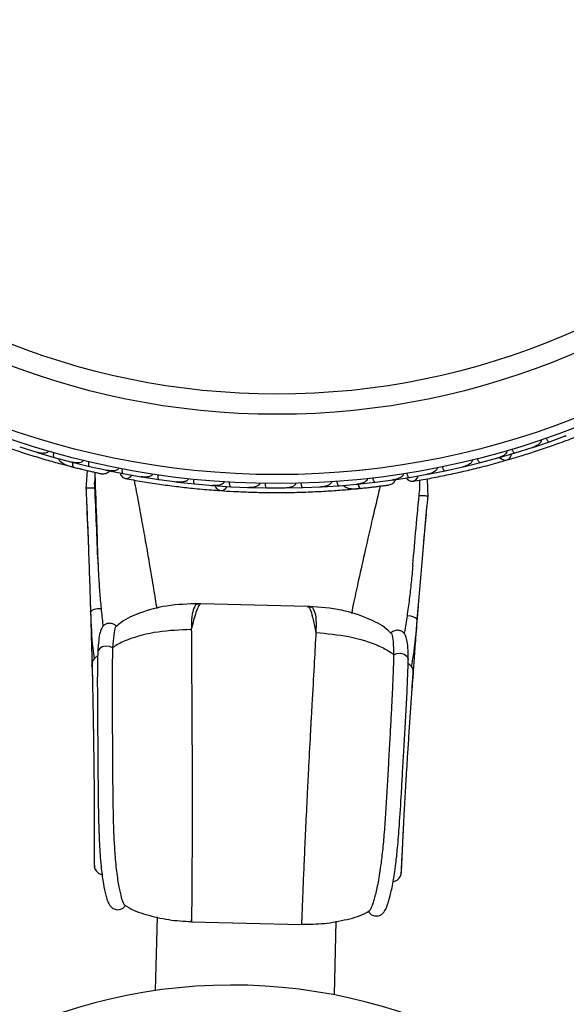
# Model space of a CAD drawing. Header units: millimetres. Extents: x 67.9 to 154, y 110.8 to 178.6.
# Tile 99 of 109: x 127.7 to 130.7, y 129.7 to 135.2. Entities that reach past the tile are written whole.
import ezdxf

# ---------------------------------------------------------------- set-up
doc = ezdxf.new("R2010")
doc.units = ezdxf.units.MM
doc.styles.add('SLDTEXTSTYLE0', font='TXT', dxfattribs={"width": 0.75})
doc.dimstyles.new('SLDDIMSTYLE0', dxfattribs={"dimtxt": 3.5, "dimasz": 3.302, "dimexe": 0, "dimexo": 0.0625, "dimgap": 0.875, "dimtad": 1, "dimdec": 0, "dimlfac": 20, "dimrnd": 1e-09, "dimzin": 12, "dimdsep": 46, "dimtxsty": 'SLDTEXTSTYLE0', "dimsah": 1, "dimcen": 0.09, "dimadec": 0, "dimazin": 3, "dimtfac": 1, "dimtofl": 0, "dimtmove": 0, "dimatfit": 3, "dimfxl": 1, "dimfrac": 2, "dimtolj": 1, "dimtzin": 12, "dimarcsym": 0})

# ---------------------------------------------------------------- blocks, each defined once
blk = doc.blocks.new('_D')
at = {"color": 7, "linetype": 'Continuous', "lineweight": 18, "transparency": 16777216}
for p, q in [((130.226, 141.8453), (153.9517, 141.8453)), ((152.9517, 141.8453), (152.9517, 114.3453)), ((129.4723, 114.3453), (153.9517, 114.3453))]:
    blk.add_line(p, q, dxfattribs=at)
for points in [[(152.9517, 141.8453), (152.4437, 138.5433), (153.4597, 138.5433)], [(152.9517, 114.3453), (153.4597, 117.6473), (152.4437, 117.6473)]]:
    blk.add_solid(points, dxfattribs=at)
at = {"color": 7, "linetype": 'Continuous', "lineweight": 18, "transparency": 16777216, "insert": (148.44, 125.2081), "char_height": 3.5, "attachment_point": 1, "rotation": 90, "style": 'SLDTEXTSTYLE0'}
blk.add_mtext('550', dxfattribs=at)

msp = doc.modelspace()

# ---------------------------------------------------------------- linework, layer by layer
at = {"color": 7, "linetype": 'Continuous', "lineweight": 25}
for p, q in [((130.525, 132.7874), (130.6175, 132.8187)), ((130.6174, 132.8188), (130.712, 132.8534)), ((130.7052, 132.8509), (130.712, 132.8533)), ((127.6609, 132.7905), (127.7573, 132.7603)), ((127.7507, 132.7624), (127.7573, 132.7603)), ((127.7598, 132.7592), (127.8538, 132.7317)), ((130.3325, 132.7292), (130.4263, 132.7564)), ((130.4263, 132.7565), (130.5223, 132.7869)), ((130.5151, 132.7846), (130.5221, 132.7869)), ((127.8539, 132.7317), (127.9518, 132.7057)), ((127.9457, 132.7073), (127.9519, 132.7057)), ((127.9544, 132.7046), (128.0501, 132.6812)), ((130.1372, 132.6793), (130.2323, 132.7025)), ((130.2323, 132.7026), (130.3297, 132.7288)), ((130.3224, 132.7269), (130.3295, 132.7288)), ((127.9139, 132.6896), (127.9564, 132.6785)), ((128.0375, 132.6587), (128.0299, 132.5536)), ((128.0501, 132.6813), (128.1497, 132.6595)), ((128.1415, 132.6607), (128.2386, 132.6412)), ((128.1442, 132.6607), (128.1498, 132.6594)), ((129.5901, 132.6622), (129.5414, 132.6573)), ((129.939, 132.638), (130.0356, 132.657)), ((130.0356, 132.6571), (130.1344, 132.6791)), ((130.1271, 132.6775), (130.1341, 132.679)), ((128.2386, 132.6413), (128.3389, 132.6237)), ((128.332, 132.6249), (128.3385, 132.6238)), ((128.3416, 132.6229), (128.4388, 132.6077)), ((128.4388, 132.6078), (128.5392, 132.5947)), ((128.5319, 132.5957), (128.5389, 132.5948)), ((128.5419, 132.594), (128.6393, 132.5832)), ((129.5473, 132.5824), (129.6452, 132.593)), ((129.6452, 132.5931), (129.7462, 132.6067)), ((129.7381, 132.6051), (129.836, 132.62)), ((129.7406, 132.6059), (129.7464, 132.6067)), ((129.836, 132.6201), (129.9362, 132.6378)), ((129.9293, 132.6366), (129.9359, 132.6378)), ((129.9404, 132.5072), (129.9379, 132.6123)), ((128.0806, 132.5609), (128.0805, 132.5609)), ((128.6393, 132.5833), (128.7398, 132.5747)), ((128.7322, 132.5753), (128.7396, 132.5746)), ((128.7425, 132.574), (128.84, 132.5675)), ((128.84, 132.5676), (128.9406, 132.5634)), ((128.933, 132.5637), (128.9404, 132.5634)), ((128.9433, 132.5629), (129.0409, 132.5607)), ((129.0409, 132.5608), (129.1416, 132.5609)), ((129.1343, 132.5609), (129.1416, 132.5609)), ((129.1444, 132.5606), (129.2421, 132.5626)), ((129.2421, 132.5627), (129.343, 132.5673)), ((129.3361, 132.567), (129.343, 132.5673)), ((129.3457, 132.567), (129.4435, 132.5734)), ((129.4435, 132.5734), (129.5444, 132.5825)), ((129.5143, 132.5544), (129.5228, 132.5552)), ((129.5382, 132.5819), (129.5445, 132.5825)), ((128.0834, 132.4999), (128.0834, 132.4999)), ((128.035, 132.4611), (128.0373, 132.4036)), ((128.0364, 132.4286), (128.0381, 132.385)), ((129.9223, 132.3199), (129.9278, 132.3827)), ((129.9248, 132.3476), (129.9308, 132.4151)), ((128.0939, 132.2538), (128.0978, 132.1363)), ((128.6721, 131.912), (128.6701, 131.9131)), ((129.2679, 131.8991), (128.6721, 131.9136)), ((129.2678, 131.8958), (129.2699, 131.8963)), ((128.1797, 131.6688), (128.1797, 131.6673)), ((128.0965, 131.6442), (128.0965, 131.643)), ((129.7478, 131.6308), (129.7478, 131.6292)), ((129.8297, 131.6021), (129.8297, 131.6009)), ((128.0749, 130.9922), (128.075, 130.985)), ((129.8192, 130.9427), (129.8205, 130.9642)), ((128.4275, 130.1638), (128.4175, 129.7525)), ((128.6198, 130.1358), (129.2338, 130.1209)), ((129.4173, 129.7282), (129.4272, 130.1395))]:
    msp.add_line(p, q, dxfattribs=at)
at = {"color": 1, "linetype": 'Continuous', "lineweight": 25}
for p, q in [((128.0719, 131.2029), (128.072, 131.206)), ((129.8329, 131.1602), (129.833, 131.1632))]:
    msp.add_line(p, q, dxfattribs=at)
at = {"color": 1, "linetype": 'Continuous', "lineweight": 25, "flags": 128}
for points in [[(127.9554, 132.7047), (127.9552, 132.7015), (127.9552, 132.6937), (127.9559, 132.687), (127.9574, 132.6819), (127.9595, 132.6784), (127.9622, 132.6768)], [(129.5481, 132.5827), (129.5491, 132.5797), (129.5517, 132.5723), (129.5547, 132.5664), (129.5578, 132.562), (129.561, 132.5595), (129.5641, 132.5588)], [(128.0565, 131.868), (128.0567, 131.8698), (128.0626, 131.8769), (128.0759, 131.8829), (128.0944, 131.8867), (128.115, 131.8877)], [(129.8805, 131.8237), (129.8804, 131.8255), (129.8749, 131.8329), (129.8619, 131.8395), (129.8436, 131.8442), (129.8231, 131.8462)], [(128.1797, 131.6673), (128.1615, 131.6751), (128.1407, 131.6769), (128.1208, 131.6725), (128.1055, 131.6626), (128.0974, 131.6489), (128.0965, 131.6442)], [(129.7478, 131.6292), (129.7663, 131.6361), (129.7872, 131.6369), (129.8068, 131.6316), (129.8216, 131.6209), (129.8291, 131.6068), (129.8297, 131.6021)]]:
    msp.add_lwpolyline(points, dxfattribs=at)
at = {"color": 7, "linetype": 'Continuous', "lineweight": 25, "flags": 128}
for points in [[(130.341, 132.7315), (130.3522, 132.7215), (130.367, 132.7158), (130.3818, 132.7172), (130.3943, 132.7254), (130.4027, 132.7393), (130.4054, 132.7499)], [(128.0102, 132.6649), (128.0098, 132.665), (128.0095, 132.6651)], [(128.2213, 132.6444), (128.2263, 132.6314), (128.2369, 132.6192), (128.2508, 132.6134), (128.2658, 132.6149), (128.2798, 132.6235), (128.2874, 132.6323)], [(129.8187, 132.617), (129.8278, 132.6066), (129.842, 132.5987), (129.857, 132.598), (129.8706, 132.6046), (129.8808, 132.6174), (129.8849, 132.6283)], [(128.7512, 132.5733), (128.7584, 132.5601), (128.7704, 132.5497), (128.7847, 132.5459), (128.7992, 132.5493), (128.8119, 132.5595), (128.8181, 132.5686)]]:
    msp.add_lwpolyline(points, dxfattribs=at)
at = {"color": 7, "linetype": 'Continuous', "lineweight": 25}
for radius in [4.575, 4.525, 4.188, 4.075]:
    msp.add_circle((129.0976, 137.1602), radius, dxfattribs=at)
for centre, radius, start, end in [((127.9183, 132.7146), 0.0257, 205.6192, 251.099), ((129.5099, 132.5794), 0.0257, 225.6192, 271.099), ((128.8456, 126.7832), 3, 32.1304, 148.1711)]:
    msp.add_arc(centre, radius, start, end, dxfattribs=at)
for points, knots in [([(127.2238, 132.9318), (127.2449, 132.9225), (127.287, 132.9041), (127.3662, 132.8712), (127.4539, 132.8368), (127.5479, 132.8022), (127.6447, 132.769), (127.7399, 132.7387), (127.831, 132.7117), (127.8838, 132.6974), (127.9102, 132.6902)], [0, 0, 0, 0, 0.125142, 0.249793, 0.374676, 0.499862, 0.624967, 0.750259, 0.875063, 1, 1, 1, 1]), ([(130.3802, 132.7167), (130.4023, 132.7231), (130.4464, 132.7361), (130.5282, 132.7618), (130.6175, 132.7918), (130.7118, 132.8257), (130.8072, 132.8625), (130.8997, 132.9004), (130.9867, 132.9383), (131.0364, 132.9613), (131.0613, 132.9728)], [0, 0, 0, 0, 0.125142, 0.249793, 0.374676, 0.499862, 0.624967, 0.750259, 0.875063, 1, 1, 1, 1]), ([(130.5709, 132.829), (130.571, 132.8287), (130.5714, 132.8277), (130.5717, 132.8252), (130.5713, 132.8214), (130.5685, 132.8152), (130.5627, 132.8085), (130.5479, 132.7966), (130.5337, 132.7902), (130.5223, 132.7864), (130.5222, 132.7864)], [0, 0, 0, 0, 0.013073, 0.044023, 0.100225, 0.166357, 0.329721, 0.473923, 0.996413, 1, 1, 1, 1]), ([(130.5993, 132.8387), (130.5994, 132.8385), (130.6003, 132.8359), (130.6025, 132.8309), (130.6063, 132.8249), (130.6106, 132.8203), (130.6144, 132.8182), (130.6166, 132.8183), (130.6175, 132.8186), (130.6175, 132.8186)], [0, 0, 0, 0, 0.016742, 0.207072, 0.39855, 0.599335, 0.831038, 0.993495, 1, 1, 1, 1]), ([(127.8214, 132.7668), (127.8211, 132.7659), (127.8204, 132.7639), (127.8178, 132.7608), (127.8123, 132.7572), (127.7974, 132.7532), (127.778, 132.7546), (127.7628, 132.7582), (127.7571, 132.7599), (127.757, 132.7599)], [0, 0, 0, 0, 0.0388574, 0.084812, 0.162938, 0.3126958, 0.7369051, 0.9964149, 1, 1, 1, 1]), ([(127.7598, 132.7591), (127.7598, 132.7591), (127.7589, 132.7593), (127.7582, 132.7602), (127.7575, 132.761)], [0, 0, 0, 0, 0.036597, 1, 1, 1, 1]), ([(127.8506, 132.7585), (127.8502, 132.7569), (127.8492, 132.7529), (127.8484, 132.7464), (127.8486, 132.7396), (127.8502, 132.7343), (127.8523, 132.7322), (127.8536, 132.7316), (127.8539, 132.7316), (127.8539, 132.7316)], [0, 0, 0, 0, 0.11561, 0.3057804, 0.5012224, 0.7256982, 0.9503445, 0.9934853, 1, 1, 1, 1]), ([(130.3802, 132.7687), (130.3804, 132.7682), (130.3808, 132.7664), (130.3807, 132.763), (130.3782, 132.7561), (130.3717, 132.7491), (130.3558, 132.7374), (130.3413, 132.7316), (130.3297, 132.7283), (130.3296, 132.7283)], [0, 0, 0, 0, 0.02335, 0.073462, 0.134698, 0.325553, 0.472796, 0.996411, 1, 1, 1, 1]), ([(130.409, 132.7772), (130.4095, 132.7757), (130.4108, 132.7718), (130.4136, 132.7659), (130.4175, 132.7603), (130.4217, 132.7567), (130.4246, 132.756), (130.426, 132.7562), (130.4263, 132.7563), (130.4263, 132.7563)], [0, 0, 0, 0, 0.115812, 0.305837, 0.501174, 0.72572, 0.95044, 0.993495, 1, 1, 1, 1]), ([(127.8777, 132.7255), (127.8784, 132.7234), (127.8806, 132.7165), (127.8927, 132.7029), (127.9192, 132.688), (127.9476, 132.6806), (127.9623, 132.6767)], [0, 0, 0, 0, 0.072206, 0.238092, 0.606551, 1, 1, 1, 1]), ([(128.0159, 132.715), (128.0157, 132.7143), (128.0152, 132.7126), (128.0133, 132.7096), (128.0087, 132.7058), (127.9966, 132.7011), (127.9766, 132.7004), (127.9601, 132.7031), (127.9517, 132.7052), (127.9516, 132.7053)], [0, 0, 0, 0, 0.027389, 0.072139, 0.141885, 0.269095, 0.620342, 0.996419, 1, 1, 1, 1]), ([(127.9545, 132.7045), (127.9545, 132.7045), (127.9536, 132.7048), (127.9528, 132.7056), (127.9521, 132.7064)], [0, 0, 0, 0, 0.03659, 1, 1, 1, 1]), ([(127.9569, 132.7051), (127.9568, 132.7046), (127.956, 132.6988), (127.9562, 132.6898), (127.9579, 132.6803), (127.9605, 132.6772), (127.9621, 132.6768), (127.9622, 132.6768)], [0, 0, 0, 0, 0.031649, 0.346473, 0.661385, 0.976294, 1, 1, 1, 1]), ([(128.0457, 132.7078), (128.0454, 132.7063), (128.0445, 132.7022), (128.044, 132.6957), (128.0446, 132.6889), (128.0464, 132.6837), (128.0485, 132.6816), (128.0499, 132.6811), (128.0501, 132.6811), (128.0502, 132.6811)], [0, 0, 0, 0, 0.115379, 0.305714, 0.501275, 0.725673, 0.950237, 0.993474, 1, 1, 1, 1]), ([(129.8559, 132.5978), (129.8862, 132.603), (129.944, 132.6129), (130.0412, 132.6322), (130.1351, 132.6528), (130.2311, 132.676), (130.3104, 132.6967), (130.3604, 132.7111), (130.3749, 132.7153)], [0, 0, 0, 0, 0.218056, 0.41472, 0.591204, 0.748988, 0.927243, 1, 1, 1, 1]), ([(130.1867, 132.7168), (130.1868, 132.7159), (130.1871, 132.7144), (130.1869, 132.7113), (130.1851, 132.7062), (130.1804, 132.7005), (130.1694, 132.6915), (130.1538, 132.6841), (130.1402, 132.68), (130.1343, 132.6786), (130.1342, 132.6786)], [0, 0, 0, 0, 0.033619, 0.06472, 0.12594, 0.251128, 0.375462, 0.735616, 0.996419, 1, 1, 1, 1]), ([(130.216, 132.724), (130.2164, 132.7225), (130.2175, 132.7185), (130.2201, 132.7125), (130.2237, 132.7067), (130.2277, 132.7029), (130.2306, 132.7021), (130.232, 132.7023), (130.2323, 132.7024), (130.2323, 132.7024)], [0, 0, 0, 0, 0.115717, 0.305809, 0.501194, 0.725709, 0.950396, 0.993491, 1, 1, 1, 1]), ([(127.9591, 132.6775), (127.9684, 132.6752), (127.9869, 132.6705), (128.0157, 132.6635), (128.0433, 132.657), (128.0683, 132.6512), (128.0895, 132.6465), (128.1053, 132.643), (128.1155, 132.6408), (128.1167, 132.6405), (128.1173, 132.6404)], [0, 0, 0, 0, 0.125334, 0.250235, 0.375705, 0.501507, 0.627081, 0.752403, 0.878333, 1, 1, 1, 1]), ([(127.993, 132.6691), (127.9931, 132.6691), (127.9988, 132.6676), (128.0045, 132.6662), (128.0102, 132.6649)], [0, 0, 0, 0, 0.016689, 1, 1, 1, 1]), ([(128.0816, 132.6483), (128.0813, 132.6422), (128.0804, 132.625), (128.0795, 132.6058), (128.0791, 132.5939), (128.0792, 132.5921), (128.0792, 132.5915)], [0, 0, 0, 0, 0.282946, 0.804675, 0.9313, 1, 1, 1, 1]), ([(128.0897, 132.6464), (128.0971, 132.6448), (128.1117, 132.6415), (128.1153, 132.6408), (128.1171, 132.6404)], [0, 0, 0, 0, 0.499789, 1, 1, 1, 1]), ([(128.1172, 132.6404), (128.1214, 132.64), (128.1296, 132.6393), (128.1414, 132.6418), (128.1514, 132.6467), (128.1587, 132.6515), (128.1614, 132.6554), (128.1622, 132.6566)], [0, 0, 0, 0, 0.25091, 0.490928, 0.714443, 0.918171, 1, 1, 1, 1]), ([(128.2136, 132.6715), (128.2135, 132.6711), (128.2132, 132.6696), (128.2118, 132.6668), (128.2081, 132.6629), (128.1982, 132.6578), (128.1834, 132.6557), (128.1659, 132.6562), (128.155, 132.6578), (128.1496, 132.659), (128.1496, 132.659)], [0, 0, 0, 0, 0.0165279, 0.0607653, 0.1238722, 0.2334997, 0.5249132, 0.7588895, 0.9964268, 1, 1, 1, 1]), ([(128.2329, 132.6677), (128.2326, 132.6661), (128.2319, 132.662), (128.2317, 132.6555), (128.2325, 132.6487), (128.2345, 132.6436), (128.2368, 132.6417), (128.2381, 132.6412), (128.2384, 132.6412), (128.2384, 132.6412)], [0, 0, 0, 0, 0.11528, 0.305681, 0.50129, 0.725661, 0.950196, 0.99347, 1, 1, 1, 1]), ([(129.9903, 132.6732), (129.9904, 132.6721), (129.9906, 132.6707), (129.9903, 132.6678), (129.9885, 132.6631), (129.9834, 132.6573), (129.9719, 132.6487), (129.9559, 132.6419), (129.9421, 132.6384), (129.9361, 132.6373), (129.936, 132.6373)], [0, 0, 0, 0, 0.043992, 0.056542, 0.118212, 0.248584, 0.377912, 0.733921, 0.996423, 1, 1, 1, 1]), ([(130.0202, 132.6792), (130.0202, 132.679), (130.0208, 132.6763), (130.0223, 132.671), (130.0253, 132.6645), (130.0289, 132.6595), (130.0324, 132.6569), (130.0346, 132.6567), (130.0355, 132.6569), (130.0355, 132.6569)], [0, 0, 0, 0, 0.016361, 0.206885, 0.398546, 0.599431, 0.830981, 0.993482, 1, 1, 1, 1]), ([(128.0965, 132.1716), (128.0939, 132.2412), (128.0887, 132.3817), (128.0824, 132.5211), (128.0792, 132.5915)], [0, 0, 0, 0, 0.494712, 1, 1, 1, 1]), ([(128.0803, 132.6352), (128.0838, 132.5446), (128.0885, 132.4183), (128.0927, 132.29), (128.0939, 132.2538)], [0, 0, 0, 0, 0.717775, 1, 1, 1, 1]), ([(128.2497, 132.6136), (128.28, 132.6081), (128.3377, 132.5977), (128.4356, 132.5825), (128.5309, 132.5697), (128.629, 132.5587), (128.7107, 132.551), (128.7626, 132.5475), (128.7776, 132.5465)], [0, 0, 0, 0, 0.218056, 0.41472, 0.591204, 0.748988, 0.927243, 1, 1, 1, 1]), ([(128.4018, 132.6385), (128.4016, 132.6374), (128.4013, 132.636), (128.3999, 132.6334), (128.3967, 132.6296), (128.3899, 132.6258), (128.3762, 132.6218), (128.3588, 132.6209), (128.3446, 132.6223), (128.3386, 132.6233), (128.3385, 132.6233)], [0, 0, 0, 0, 0.043992, 0.056542, 0.118212, 0.248584, 0.377912, 0.733921, 0.996423, 1, 1, 1, 1]), ([(128.3415, 132.6228), (128.3414, 132.6228), (128.3405, 132.623), (128.3397, 132.6237), (128.339, 132.6245)], [0, 0, 0, 0, 0.03654, 1, 1, 1, 1]), ([(128.4319, 132.6339), (128.4319, 132.6337), (128.4315, 132.6309), (128.4311, 132.6255), (128.4317, 132.6184), (128.4333, 132.6124), (128.4358, 132.6088), (128.4378, 132.6078), (128.4387, 132.6077), (128.4387, 132.6077)], [0, 0, 0, 0, 0.016361, 0.206885, 0.398546, 0.599431, 0.830981, 0.993482, 1, 1, 1, 1]), ([(128.6012, 132.6122), (128.6011, 132.6114), (128.6009, 132.6098), (128.5995, 132.607), (128.5961, 132.6029), (128.5898, 132.5991), (128.5764, 132.5944), (128.5592, 132.5927), (128.545, 132.5936), (128.539, 132.5943), (128.5389, 132.5943)], [0, 0, 0, 0, 0.033619, 0.06472, 0.12594, 0.251128, 0.375462, 0.735616, 0.996419, 1, 1, 1, 1]), ([(128.5419, 132.5939), (128.5418, 132.5939), (128.5409, 132.5941), (128.5401, 132.5948), (128.5393, 132.5955)], [0, 0, 0, 0, 0.036565, 1, 1, 1, 1]), ([(128.6312, 132.6091), (128.6311, 132.6075), (128.6308, 132.6033), (128.6312, 132.5968), (128.6326, 132.5902), (128.6351, 132.5852), (128.6375, 132.5835), (128.6389, 132.5832), (128.6392, 132.5831), (128.6392, 132.5831)], [0, 0, 0, 0, 0.115717, 0.305809, 0.501194, 0.725709, 0.950396, 0.993491, 1, 1, 1, 1]), ([(128.8009, 132.5949), (128.8008, 132.5943), (128.8007, 132.5925), (128.7994, 132.5894), (128.7947, 132.5837), (128.7862, 132.5793), (128.7672, 132.5738), (128.7516, 132.5733), (128.7396, 132.5742), (128.7395, 132.5742)], [0, 0, 0, 0, 0.02335, 0.073462, 0.134698, 0.325553, 0.472796, 0.996411, 1, 1, 1, 1]), ([(128.8308, 132.593), (128.8308, 132.5914), (128.8307, 132.5873), (128.8313, 132.5808), (128.833, 132.5742), (128.8357, 132.5694), (128.8382, 132.5677), (128.8396, 132.5675), (128.8399, 132.5675), (128.8399, 132.5675)], [0, 0, 0, 0, 0.115812, 0.305837, 0.501174, 0.72572, 0.95044, 0.993495, 1, 1, 1, 1]), ([(129.401, 132.5953), (129.401, 132.5944), (129.401, 132.5922), (129.3997, 132.5884), (129.3957, 132.5831), (129.3831, 132.5743), (129.3644, 132.569), (129.3489, 132.5671), (129.3429, 132.5668), (129.3428, 132.5668)], [0, 0, 0, 0, 0.038857, 0.084812, 0.162938, 0.312696, 0.736905, 0.996415, 1, 1, 1, 1]), ([(129.4313, 132.5974), (129.4314, 132.5959), (129.4318, 132.5917), (129.4333, 132.5853), (129.4359, 132.579), (129.4392, 132.5746), (129.4418, 132.5733), (129.4433, 132.5733), (129.4436, 132.5733), (129.4436, 132.5733)], [0, 0, 0, 0, 0.11561, 0.30578, 0.501222, 0.725698, 0.950344, 0.993485, 1, 1, 1, 1]), ([(129.6015, 132.6131), (129.6015, 132.6124), (129.6017, 132.6106), (129.6009, 132.6071), (129.5979, 132.6021), (129.5881, 132.5935), (129.5696, 132.586), (129.5531, 132.5829), (129.5445, 132.582), (129.5444, 132.582)], [0, 0, 0, 0, 0.027389, 0.072139, 0.141885, 0.269095, 0.620342, 0.996419, 1, 1, 1, 1]), ([(129.632, 132.6166), (129.6322, 132.615), (129.6328, 132.6109), (129.6346, 132.6046), (129.6374, 132.5984), (129.6408, 132.5941), (129.6436, 132.5929), (129.645, 132.5929), (129.6453, 132.593), (129.6453, 132.593)], [0, 0, 0, 0, 0.115379, 0.305714, 0.501275, 0.725673, 0.950237, 0.993474, 1, 1, 1, 1]), ([(129.7222, 132.5777), (129.7263, 132.5787), (129.7342, 132.5808), (129.7445, 132.5873), (129.7522, 132.5953), (129.7574, 132.6023), (129.7586, 132.6069), (129.7589, 132.6082)], [0, 0, 0, 0, 0.25091, 0.490928, 0.714443, 0.918171, 1, 1, 1, 1]), ([(129.8022, 132.6398), (129.8022, 132.6394), (129.8024, 132.6379), (129.8021, 132.6348), (129.7999, 132.6299), (129.7924, 132.6217), (129.7792, 132.6147), (129.7625, 132.6092), (129.7518, 132.607), (129.7463, 132.6062), (129.7462, 132.6062)], [0, 0, 0, 0, 0.016528, 0.060765, 0.123872, 0.2335, 0.524913, 0.758889, 0.996427, 1, 1, 1, 1]), ([(129.8216, 132.6429), (129.8219, 132.6414), (129.8226, 132.6373), (129.8247, 132.631), (129.8277, 132.625), (129.8314, 132.6208), (129.8341, 132.6197), (129.8356, 132.6198), (129.8358, 132.6199), (129.8359, 132.6199)], [0, 0, 0, 0, 0.11528, 0.305681, 0.50129, 0.725661, 0.950196, 0.99347, 1, 1, 1, 1]), ([(129.8933, 132.6045), (129.8934, 132.5983), (129.8934, 132.581), (129.8934, 132.5617), (129.8932, 132.5498), (129.8931, 132.5481), (129.893, 132.5475)], [0, 0, 0, 0, 0.284604, 0.805127, 0.931459, 1, 1, 1, 1]), ([(128.0303, 132.5665), (128.0355, 132.4479), (128.0433, 132.2701), (128.0509, 132.037), (128.0547, 131.9245), (128.0565, 131.8681)], [0, 0, 0, 0, 0.499463, 0.748864, 1, 1, 1, 1]), ([(128.0312, 132.5622), (128.031, 132.5622), (128.0304, 132.5621), (128.0354, 132.5618), (128.0453, 132.5615), (128.0596, 132.5612), (128.0718, 132.561), (128.0788, 132.5609), (128.0802, 132.5609), (128.0805, 132.5609)], [0, 0, 0, 0, 0.080408, 0.29604, 0.51176, 0.728122, 0.944477, 0.988016, 1, 1, 1, 1]), ([(128.783, 132.5459), (128.806, 132.5445), (128.8519, 132.5415), (128.9376, 132.5377), (129.0317, 132.5354), (129.1319, 132.535), (129.2342, 132.5369), (129.334, 132.541), (129.4288, 132.5468), (129.4834, 132.5514), (129.5107, 132.5537)], [0, 0, 0, 0, 0.125142, 0.249793, 0.374676, 0.499862, 0.624967, 0.750259, 0.875063, 1, 1, 1, 1]), ([(129.0007, 132.5863), (129.0007, 132.5859), (129.0007, 132.5849), (129.0002, 132.5824), (128.9984, 132.5791), (128.9937, 132.5741), (128.986, 132.5698), (128.9679, 132.5637), (128.9524, 132.5625), (128.9405, 132.5629), (128.9404, 132.5629)], [0, 0, 0, 0, 0.013073, 0.044023, 0.100225, 0.166357, 0.329721, 0.473923, 0.996413, 1, 1, 1, 1]), ([(129.0307, 132.5857), (129.0307, 132.5855), (129.0307, 132.5827), (129.031, 132.5773), (129.0325, 132.5703), (129.035, 132.5645), (129.0379, 132.5613), (129.04, 132.5606), (129.0409, 132.5606), (129.0409, 132.5606)], [0, 0, 0, 0, 0.0167419, 0.2070718, 0.3985504, 0.5993354, 0.8310375, 0.9934948, 1, 1, 1, 1]), ([(129.2008, 132.5864), (129.2008, 132.5863), (129.2008, 132.5851), (129.2004, 132.5823), (129.198, 132.5779), (129.191, 132.5713), (129.1779, 132.5654), (129.1604, 132.5615), (129.1479, 132.5605), (129.1416, 132.5605), (129.1415, 132.5605)], [0, 0, 0, 0, 0.002835, 0.050977, 0.110337, 0.207812, 0.453185, 0.72164, 0.996415, 1, 1, 1, 1]), ([(129.2309, 132.5872), (129.2309, 132.587), (129.231, 132.5841), (129.2316, 132.5787), (129.2334, 132.5718), (129.236, 132.5662), (129.2391, 132.5631), (129.2412, 132.5625), (129.2421, 132.5625), (129.2421, 132.5625)], [0, 0, 0, 0, 0.016652, 0.207028, 0.398551, 0.59936, 0.831024, 0.993492, 1, 1, 1, 1]), ([(129.4681, 132.5758), (129.4694, 132.574), (129.4738, 132.5683), (129.4898, 132.5596), (129.5199, 132.5547), (129.5491, 132.5574), (129.5642, 132.5588)], [0, 0, 0, 0, 0.072206, 0.238092, 0.606551, 1, 1, 1, 1]), ([(129.5228, 132.5552), (129.5228, 132.5552), (129.5225, 132.555), (129.5264, 132.5554), (129.5351, 132.556), (129.549, 132.5573), (129.5599, 132.5585), (129.5632, 132.5588)], [0, 0, 0, 0, 0.006342, 0.139132, 0.454171, 0.839273, 1, 1, 1, 1]), ([(129.5494, 132.5837), (129.5495, 132.5831), (129.5507, 132.5774), (129.554, 132.569), (129.5589, 132.5606), (129.5624, 132.5587), (129.564, 132.5588), (129.5641, 132.5588)], [0, 0, 0, 0, 0.031649, 0.346473, 0.661385, 0.976294, 1, 1, 1, 1]), ([(129.5609, 132.5585), (129.5705, 132.5595), (129.5895, 132.5614), (129.6189, 132.5647), (129.6471, 132.568), (129.6726, 132.5711), (129.6941, 132.5739), (129.7102, 132.576), (129.7205, 132.5774), (129.7217, 132.5776), (129.7223, 132.5777)], [0, 0, 0, 0, 0.1253341, 0.2502351, 0.3757048, 0.5015073, 0.6270811, 0.7524027, 0.8783335, 1, 1, 1, 1]), ([(129.5915, 132.5617), (129.5932, 132.5619), (129.6006, 132.5627), (129.6077, 132.5635), (129.6132, 132.5641)], [0, 0, 0, 0, 0.22872, 1, 1, 1, 1]), ([(129.6943, 132.5739), (129.7018, 132.5749), (129.7167, 132.5768), (129.7203, 132.5774), (129.7221, 132.5777)], [0, 0, 0, 0, 0.4997894, 1, 1, 1, 1]), ([(129.8553, 132.1289), (129.8613, 132.1982), (129.8733, 132.3384), (129.8864, 132.4773), (129.893, 132.5475)], [0, 0, 0, 0, 0.494712, 1, 1, 1, 1]), ([(128.0329, 132.5095), (128.0359, 132.4419), (128.0399, 132.3487), (128.0433, 132.2568), (128.0442, 132.2315)], [0, 0, 0, 0, 0.7255139, 1, 1, 1, 1]), ([(129.8805, 131.8238), (129.8851, 131.88), (129.8943, 131.9922), (129.9132, 132.2247), (129.9297, 132.4019), (129.9406, 132.5201)], [0, 0, 0, 0, 0.251136, 0.500537, 1, 1, 1, 1]), ([(129.9395, 132.5159), (129.9397, 132.5158), (129.9403, 132.5157), (129.9353, 132.5157), (129.9254, 132.5159), (129.9111, 132.5163), (129.8989, 132.5167), (129.8919, 132.5169), (129.8905, 132.517), (129.8902, 132.517)], [0, 0, 0, 0, 0.081285, 0.296711, 0.512225, 0.728382, 0.94453, 0.988027, 1, 1, 1, 1]), ([(129.9104, 132.185), (129.9116, 132.2), (129.9194, 132.2917), (129.928, 132.3852), (129.9353, 132.4634)], [0, 0, 0, 0, 0.164489, 1, 1, 1, 1]), ([(128.0965, 132.1716), (128.0978, 132.1393), (128.1005, 132.075), (128.1065, 131.9802), (128.1122, 131.9185), (128.115, 131.8877)], [0, 0, 0, 0, 0.334854, 0.666852, 1, 1, 1, 1]), ([(129.8553, 132.1289), (129.8524, 132.0967), (129.8467, 132.0326), (129.836, 131.9382), (129.8274, 131.8769), (129.8231, 131.8462)], [0, 0, 0, 0, 0.3348541, 0.6668524, 1, 1, 1, 1]), ([(128.0545, 131.9301), (128.0551, 131.9089), (128.0568, 131.8556), (128.059, 131.7783), (128.0614, 131.6914), (128.0637, 131.6023), (128.0651, 131.5413), (128.0658, 131.5093)], [0, 0, 0, 0, 0.141876, 0.355251, 0.532573, 0.754269, 1, 1, 1, 1]), ([(128.115, 131.8877), (128.118, 131.8567), (128.1212, 131.8229), (128.1258, 131.7909), (128.1262, 131.7882)], [0, 0, 0, 0, 0.916994, 1, 1, 1, 1]), ([(128.6626, 131.9138), (128.6017, 131.9122), (128.4886, 131.9092), (128.3417, 131.8687), (128.2452, 131.8272), (128.2084, 131.7934), (128.2001, 131.7858)], [0, 0, 0, 0, 0.371622, 0.69061, 0.930664, 1, 1, 1, 1]), ([(128.6701, 131.9132), (128.6667, 131.9133), (128.6629, 131.9134), (128.6591, 131.9134), (128.6588, 131.9134)], [0, 0, 0, 0, 0.91896, 1, 1, 1, 1]), ([(129.2812, 131.8983), (129.2809, 131.8983), (129.2771, 131.8985), (129.2733, 131.8985), (129.2698, 131.8986)], [0, 0, 0, 0, 0.0810399, 1, 1, 1, 1]), ([(129.7331, 131.7486), (129.7253, 131.7566), (129.69, 131.7921), (129.5957, 131.8382), (129.4509, 131.8858), (129.3381, 131.8943), (129.2774, 131.8988)], [0, 0, 0, 0, 0.069336, 0.30939, 0.628378, 1, 1, 1, 1]), ([(129.8516, 131.4351), (129.8532, 131.4574), (129.8568, 131.508), (129.8634, 131.5981), (129.8721, 131.7141), (129.8799, 131.816), (129.8852, 131.8809), (129.8864, 131.8955)], [0, 0, 0, 0, 0.157811, 0.359132, 0.609869, 0.911992, 1, 1, 1, 1]), ([(128.0565, 131.868), (128.0592, 131.7988), (128.0626, 131.7073), (128.0734, 131.6256), (128.076, 131.6058)], [0, 0, 0, 0, 0.757707, 1, 1, 1, 1]), ([(129.8231, 131.8462), (129.8186, 131.8154), (129.8137, 131.7818), (129.8076, 131.75), (129.8071, 131.7474)], [0, 0, 0, 0, 0.916994, 1, 1, 1, 1]), ([(129.8483, 131.5627), (129.8519, 131.5824), (129.8667, 131.6635), (129.8745, 131.7547), (129.8805, 131.8237)], [0, 0, 0, 0, 0.242293, 1, 1, 1, 1]), ([(128.2005, 131.7876), (128.1974, 131.7906), (128.1913, 131.7965), (128.18, 131.802), (128.1687, 131.8046), (128.1554, 131.8048), (128.1433, 131.8014), (128.1335, 131.7958), (128.1252, 131.7889), (128.1165, 131.7764), (128.1079, 131.7513), (128.1005, 131.7088), (128.098, 131.6672), (128.0965, 131.6442)], [0, 0, 0, 0, 0.037208, 0.073502, 0.107705, 0.138938, 0.190876, 0.215404, 0.25126, 0.362674, 0.524947, 0.736958, 1, 1, 1, 1]), ([(128.1995, 131.7865), (128.1978, 131.7864), (128.194, 131.786), (128.185, 131.7437), (128.1815, 131.6937), (128.1797, 131.6688)], [0, 0, 0, 0, 0.281244, 0.642626, 1, 1, 1, 1]), ([(128.6189, 131.7696), (128.5567, 131.7672), (128.434, 131.7624), (128.2901, 131.7263), (128.2097, 131.6888), (128.1849, 131.6723), (128.1797, 131.6688)], [0, 0, 0, 0, 0.399071, 0.788265, 0.955896, 1, 1, 1, 1]), ([(128.6189, 131.7696), (128.619, 131.7481), (128.6192, 131.7028), (128.6197, 131.6288), (128.6202, 131.5532), (128.6207, 131.4789), (128.6215, 131.3626), (128.6221, 131.2451), (128.6226, 131.1336), (128.6229, 131.0654), (128.6234, 130.9598), (128.6237, 130.8116), (128.6234, 130.6705), (128.623, 130.5728), (128.6228, 130.5143), (128.6225, 130.4617), (128.6222, 130.4121), (128.6219, 130.3553), (128.6214, 130.2951), (128.6209, 130.2371), (128.6205, 130.1907), (128.6201, 130.1509), (128.6198, 130.1285), (128.6199, 130.1421), (128.62, 130.1491)], [0, 0, 0, 0, 0.0332695, 0.0703639, 0.0973825, 0.1263243, 0.1572637, 0.2282684, 0.2524547, 0.2768509, 0.3014455, 0.3668846, 0.4412399, 0.4718434, 0.4984321, 0.5256732, 0.5536295, 0.5823627, 0.631375, 0.6835896, 0.7391975, 0.7982749, 0.895507, 1, 1, 1, 1]), ([(129.8297, 131.6021), (129.8294, 131.6252), (129.8289, 131.6669), (129.8235, 131.7097), (129.8161, 131.7351), (129.8081, 131.7481), (129.8001, 131.7553), (129.7906, 131.7614), (129.7787, 131.7654), (129.7654, 131.7659), (129.754, 131.7638), (129.7424, 131.7588), (129.736, 131.7532), (129.7328, 131.7504)], [0, 0, 0, 0, 0.2630424, 0.4750529, 0.6373259, 0.74874, 0.7845964, 0.8091243, 0.8610625, 0.8922945, 0.9264976, 0.9627925, 1, 1, 1, 1]), ([(129.3141, 131.7527), (129.376, 131.7473), (129.4984, 131.7366), (129.6403, 131.6935), (129.7188, 131.6522), (129.7428, 131.6345), (129.7478, 131.6308)], [0, 0, 0, 0, 0.399071, 0.788265, 0.955896, 1, 1, 1, 1]), ([(129.7338, 131.7493), (129.7354, 131.749), (129.7393, 131.7485), (129.7461, 131.7058), (129.7472, 131.6557), (129.7478, 131.6308)], [0, 0, 0, 0, 0.281244, 0.642626, 1, 1, 1, 1]), ([(128.1797, 131.6673), (128.1793, 131.6553), (128.1784, 131.6314), (128.1773, 131.5786), (128.1767, 131.5061), (128.1764, 131.4093), (128.1771, 131.3039), (128.1779, 131.188), (128.1787, 131.0652), (128.1795, 130.9385), (128.1806, 130.815), (128.1828, 130.6984), (128.1868, 130.5918), (128.1922, 130.5076), (128.1983, 130.4425), (128.2063, 130.3765), (128.2177, 130.3105), (128.2302, 130.2633), (128.2393, 130.239), (128.2427, 130.2342), (128.244, 130.2323)], [0, 0, 0, 0, 0.023298, 0.046775, 0.093476, 0.141336, 0.19249, 0.24477, 0.303405, 0.36359, 0.424981, 0.488004, 0.552329, 0.618113, 0.663749, 0.709742, 0.801183, 0.894544, 0.96091, 1, 1, 1, 1]), ([(128.096, 131.6206), (128.094, 131.62), (128.0889, 131.6183), (128.0813, 131.6122), (128.0736, 131.6037), (128.0673, 131.5924), (128.0656, 131.5838), (128.0647, 131.5793)], [0, 0, 0, 0, 0.124987, 0.320118, 0.532794, 0.760932, 1, 1, 1, 1]), ([(128.0965, 131.643), (128.0956, 131.6096), (128.094, 131.5445), (128.0942, 131.4284), (128.095, 131.3123), (128.0959, 131.1985), (128.0968, 131.0898), (128.0977, 130.9593), (128.0989, 130.8172), (128.1015, 130.6803), (128.1055, 130.5763), (128.1105, 130.4968), (128.1176, 130.4187), (128.1276, 130.3457), (128.1388, 130.2912), (128.1503, 130.2546), (128.1569, 130.2375), (128.1706, 130.2186), (128.1906, 130.2044), (128.2187, 130.2029), (128.2405, 130.2141), (128.2481, 130.2239), (128.2518, 130.2288)], [0, 0, 0, 0, 0.0580747, 0.1134531, 0.1656837, 0.2156677, 0.2627855, 0.307573, 0.3888438, 0.4600261, 0.5208047, 0.5742062, 0.6229539, 0.7064506, 0.7910603, 0.8420875, 0.8978268, 0.9241188, 0.9496719, 0.9751537, 0.9878061, 1, 1, 1, 1]), ([(129.606, 130.1959), (129.6116, 130.1885), (129.6222, 130.1748), (129.6458, 130.168), (129.6636, 130.1699), (129.6808, 130.1771), (129.6884, 130.1844), (129.701, 130.1994), (129.712, 130.2245), (129.7281, 130.2737), (129.7427, 130.3425), (129.753, 130.4061), (129.7613, 130.4666), (129.7708, 130.5547), (129.7813, 130.683), (129.7901, 130.8262), (129.7979, 130.9652), (129.8046, 131.0852), (129.8119, 131.2144), (129.8195, 131.3489), (129.8268, 131.4856), (129.8287, 131.5618), (129.8297, 131.6009)], [0, 0, 0, 0, 0.015659, 0.029461, 0.040511, 0.048884, 0.072443, 0.101963, 0.161791, 0.262711, 0.348998, 0.386659, 0.431626, 0.490852, 0.564441, 0.652117, 0.701074, 0.753824, 0.809885, 0.869129, 0.932928, 1, 1, 1, 1]), ([(129.7478, 131.6292), (129.7476, 131.6173), (129.7473, 131.5933), (129.7462, 131.5537), (129.7447, 131.5119), (129.7428, 131.4677), (129.7408, 131.4213), (129.7385, 131.372), (129.7356, 131.3203), (129.7327, 131.2662), (129.7296, 131.211), (129.7264, 131.1527), (129.723, 131.092), (129.7196, 131.0288), (129.7161, 130.9656), (129.7126, 130.9026), (129.7091, 130.8407), (129.7054, 130.7799), (129.7016, 130.7208), (129.6975, 130.6637), (129.6931, 130.6093), (129.6884, 130.5576), (129.6832, 130.509), (129.6771, 130.4581), (129.6698, 130.4068), (129.6614, 130.3576), (129.6528, 130.3153), (129.6441, 130.2796), (129.6357, 130.2501), (129.6286, 130.2292), (129.6227, 130.2146), (129.6181, 130.2051), (129.615, 130.1995), (129.6138, 130.1981), (129.6136, 130.1979)], [0, 0, 0, 0, 0.023284, 0.046747, 0.070027, 0.093457, 0.117322, 0.141321, 0.16683, 0.192479, 0.218552, 0.244763, 0.273992, 0.30341, 0.333411, 0.363608, 0.394209, 0.425013, 0.45643, 0.488048, 0.52012, 0.552381, 0.58519, 0.618168, 0.663776, 0.709741, 0.755336, 0.801191, 0.847763, 0.894549, 0.927688, 0.96089, 0.994275, 1, 1, 1, 1]), ([(128.0656, 131.5598), (128.0654, 131.5604), (128.0638, 131.5647), (128.0644, 131.5688), (128.0649, 131.5723)], [0, 0, 0, 0, 0.143966, 1, 1, 1, 1]), ([(128.0645, 131.573), (128.0645, 131.5695), (128.0646, 131.5656), (128.0648, 131.5566), (128.0649, 131.5555)], [0, 0, 0, 0, 0.879096, 1, 1, 1, 1]), ([(128.0658, 131.5821), (128.0656, 131.5842), (128.0652, 131.5882), (128.0655, 131.5637), (128.0661, 131.5253), (128.0673, 131.4628), (128.069, 131.3737), (128.071, 131.2626), (128.0727, 131.1564), (128.0741, 131.0593), (128.0752, 130.9692), (128.0761, 130.881), (128.0767, 130.7915), (128.0771, 130.7034), (128.0772, 130.6218), (128.0772, 130.5513), (128.0772, 130.4957), (128.0773, 130.458), (128.0776, 130.4393), (128.078, 130.4406), (128.0782, 130.4411)], [0, 0, 0, 0, 0.039294, 0.0771, 0.113189, 0.147636, 0.211987, 0.271309, 0.325831, 0.375294, 0.420214, 0.466791, 0.519046, 0.577047, 0.640575, 0.709646, 0.78471, 0.864941, 0.95104, 1, 1, 1, 1]), ([(129.8583, 131.5358), (129.8576, 131.5403), (129.8563, 131.549), (129.8506, 131.5605), (129.8433, 131.5695), (129.836, 131.5759), (129.831, 131.5778), (129.829, 131.5786)], [0, 0, 0, 0, 0.238813, 0.466708, 0.679157, 0.874079, 1, 1, 1, 1]), ([(129.7896, 130.3996), (129.7898, 130.3991), (129.7901, 130.3977), (129.7913, 130.4163), (129.7933, 130.454), (129.796, 130.5095), (129.7994, 130.5799), (129.8035, 130.6615), (129.8081, 130.7495), (129.8131, 130.8388), (129.8182, 130.9268), (129.8237, 131.0168), (129.8298, 131.1138), (129.8367, 131.2197), (129.8441, 131.3306), (129.8501, 131.4195), (129.8543, 131.4819), (129.8568, 131.5202), (129.8583, 131.5447), (129.8577, 131.5406), (129.8574, 131.5386)], [0, 0, 0, 0, 0.04896, 0.135059, 0.21529, 0.290354, 0.359425, 0.422953, 0.480954, 0.533209, 0.579786, 0.624706, 0.674169, 0.728691, 0.788013, 0.852364, 0.886811, 0.9229, 0.960706, 1, 1, 1, 1]), ([(129.8578, 131.5288), (129.8581, 131.5252), (129.8585, 131.5211), (129.8568, 131.5169), (129.8565, 131.5163)], [0, 0, 0, 0, 0.8560344, 1, 1, 1, 1]), ([(129.857, 131.512), (129.8571, 131.5131), (129.8577, 131.522), (129.858, 131.526), (129.8583, 131.5295)], [0, 0, 0, 0, 0.120904, 1, 1, 1, 1]), ([(128.077, 130.7165), (128.077, 130.6988), (128.0771, 130.6618), (128.0771, 130.6468), (128.0771, 130.6389)], [0, 0, 0, 0, 0.476918, 1, 1, 1, 1]), ([(129.8003, 130.5971), (129.8008, 130.6076), (129.8017, 130.6257), (129.8042, 130.674), (129.8053, 130.694)], [0, 0, 0, 0, 0.586351, 1, 1, 1, 1]), ([(128.0771, 130.6515), (128.0771, 130.623), (128.0771, 130.5592), (128.0767, 130.4857), (128.0766, 130.4635), (128.0766, 130.4517)], [0, 0, 0, 0, 0.276149, 0.618047, 1, 1, 1, 1]), ([(129.7918, 130.4101), (129.7923, 130.4218), (129.7933, 130.4441), (129.7965, 130.5169), (129.7995, 130.5799), (129.8009, 130.6077)], [0, 0, 0, 0, 0.384485, 0.72865, 1, 1, 1, 1]), ([(128.077, 130.445), (128.078, 130.4407), (128.08, 130.4321), (128.0884, 130.4181), (128.1022, 130.4069), (128.1147, 130.402), (128.1204, 130.402), (128.1208, 130.402)], [0, 0, 0, 0, 0.1882667, 0.3687179, 0.6949476, 0.9764531, 1, 1, 1, 1]), ([(129.7458, 130.3625), (129.746, 130.3625), (129.7515, 130.3622), (129.7639, 130.3666), (129.7783, 130.3771), (129.7874, 130.3907), (129.7898, 130.3991), (129.791, 130.4034)], [0, 0, 0, 0, 0.013134, 0.297641, 0.62735, 0.809726, 1, 1, 1, 1]), ([(128.2444, 130.2328), (128.2485, 130.2298), (128.2842, 130.2027), (128.37, 130.1753), (128.4914, 130.145), (128.5772, 130.1401), (128.6198, 130.1378)], [0, 0, 0, 0, 0.039053, 0.343393, 0.674185, 1, 1, 1, 1]), ([(129.2339, 130.1228), (129.2766, 130.1232), (129.3626, 130.1238), (129.4852, 130.1482), (129.572, 130.1713), (129.6088, 130.1964), (129.6128, 130.1991)], [0, 0, 0, 0, 0.326578, 0.658144, 0.963197, 1, 1, 1, 1]), ([(129.6108, 130.1946), (129.6093, 130.1935), (129.6076, 130.1923), (129.607, 130.1946), (129.6069, 130.195)], [0, 0, 0, 0, 0.827814, 1, 1, 1, 1]), ([(129.2339, 130.1254), (129.2339, 130.1236), (129.2337, 130.1199), (129.2338, 130.1223), (129.2339, 130.1235)], [0, 0, 0, 0, 0.4858882, 1, 1, 1, 1])]:
    msp.add_open_spline(points, degree=3, knots=knots, dxfattribs=at)
at = {"color": 1, "linetype": 'Continuous', "lineweight": 25}
for points, knots in [([(128.2996, 132.6048), (128.3076, 132.5627), (128.3235, 132.4793), (128.346, 132.3564), (128.3669, 132.2394), (128.3876, 132.12), (128.4072, 132.0027), (128.42, 131.923), (128.4258, 131.8865)], [0, 0, 0, 0, 0.175196, 0.347187, 0.509017, 0.660824, 0.844261, 1, 1, 1, 1]), ([(129.6735, 132.5714), (129.6722, 132.566), (129.6577, 132.5067), (129.6294, 132.3872), (129.5901, 132.2173), (129.5555, 132.0616), (129.53, 131.9436), (129.5171, 131.882), (129.5126, 131.8601)], [0, 0, 0, 0, 0.023096, 0.250464, 0.499722, 0.734384, 0.905223, 1, 1, 1, 1]), ([(128.6701, 131.9131), (128.6701, 131.9131), (128.6666, 131.915), (128.6582, 131.9004), (128.6455, 131.8691), (128.6323, 131.8244), (128.6232, 131.7874), (128.6188, 131.7695)], [0, 0, 0, 0, 0.003847, 0.279878, 0.54135, 0.777167, 1, 1, 1, 1]), ([(128.6627, 131.9107), (128.6595, 131.9115), (128.6475, 131.9147), (128.6328, 131.892), (128.6195, 131.8453), (128.6191, 131.7948), (128.6188, 131.7696)], [0, 0, 0, 0, 0.104849, 0.40202, 0.700634, 1, 1, 1, 1]), ([(129.2699, 131.8963), (129.2708, 131.8967), (129.2756, 131.8986), (129.2854, 131.8753), (129.2992, 131.8285), (129.309, 131.7781), (129.314, 131.7526)], [0, 0, 0, 0, 0.066941, 0.373212, 0.682918, 1, 1, 1, 1]), ([(129.2772, 131.8958), (129.2803, 131.8965), (129.2925, 131.899), (129.3061, 131.8756), (129.3171, 131.8283), (129.3151, 131.7779), (129.3141, 131.7527)], [0, 0, 0, 0, 0.104849, 0.40202, 0.700634, 1, 1, 1, 1]), ([(129.3141, 131.7527), (129.3113, 131.7005), (129.3055, 131.5933), (129.296, 131.4229), (129.2882, 131.2848), (129.281, 131.1509), (129.274, 131.0168), (129.2675, 130.8885), (129.2616, 130.7675), (129.2548, 130.6238), (129.248, 130.472), (129.2439, 130.3749), (129.2414, 130.3158), (129.2401, 130.2829), (129.2389, 130.2525), (129.2374, 130.215), (129.2358, 130.1761), (129.2344, 130.1376), (129.2341, 130.1298), (129.2339, 130.1254)], [0, 0, 0, 0, 0.086865, 0.178385, 0.218519, 0.259296, 0.342397, 0.381254, 0.420281, 0.498938, 0.579166, 0.661898, 0.689353, 0.717683, 0.746925, 0.777111, 0.840377, 0.90759, 1, 1, 1, 1])]:
    msp.add_open_spline(points, degree=3, knots=knots, dxfattribs=at)

# ---------------------------------------------------------------- dimensions: what is measured, and where the dimension line sits
at = {"color": 7, "linetype": 'Continuous', "lineweight": 18}
dim = msp.add_linear_dim(base=(152.9517, 114.3453), p1=(129.226, 141.8453), p2=(128.4723, 114.3453), angle=90, dimstyle='SLDDIMSTYLE0', dxfattribs=at)
dim.commit()
dim.dimension.update_dxf_attribs({"geometry": '_D', "text_midpoint": (152.9517, 129.0873), "dimtype": 160})

doc.saveas('drawing.dxf')
